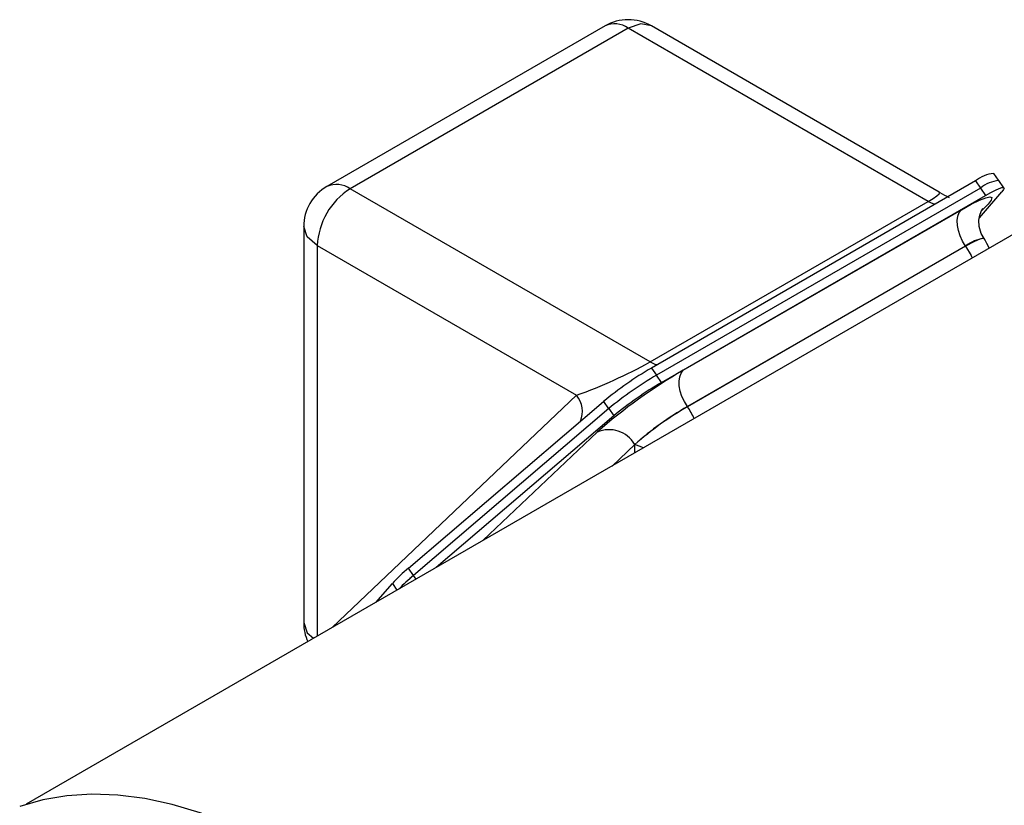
# Model space of a CAD drawing. Header units: inches. Extents: x 0 to 55, y 0 to 42.5.
# Tile 16 of 17: x 38.4 to 43.7, y 32.5 to 36.7. Entities that reach past the tile are written whole.
import ezdxf

# ---------------------------------------------------------------- set-up
doc = ezdxf.new("R2010")
doc.units = ezdxf.units.IN
doc.header["$LTSCALE"] = 5
doc.header["$MEASUREMENT"] = 0

msp = doc.modelspace()

# ---------------------------------------------------------------- linework, layer by layer
for p, q in [((41.562897, 36.691775), (40.063831, 35.826382)), ((41.687887, 36.679398), (40.18882, 35.814005)), ((43.304632, 35.74607), (41.687887, 36.679398)), ((43.363703, 35.796502), (41.812877, 36.691775)), ((44.595261, 36.048476), (38.443073, 32.496894)), ((43.68382, 35.859842), (43.658477, 35.896592)), ((43.55926, 35.855982), (41.813194, 34.848)), ((43.55926, 35.855982), (43.586068, 35.81711)), ((43.713229, 35.819185), (43.686265, 35.858285)), ((41.805566, 34.880678), (40.18882, 35.814005)), ((43.587048, 35.817676), (41.84104, 34.809727)), ((41.868004, 34.770626), (43.614013, 35.778575)), ((43.366531, 35.793749), (43.361871, 35.793812)), ((43.58072, 35.658039), (43.702353, 35.797977)), ((43.587048, 35.817676), (43.614013, 35.778575)), ((41.805566, 34.880678), (43.304632, 35.74607)), ((41.984891, 34.835646), (43.483957, 35.701038)), ((43.599062, 35.70224), (43.592377, 35.695886)), ((39.93882, 35.60987), (39.93882, 33.475829)), ((40.012044, 35.507819), (41.409666, 34.700989)), ((40.012044, 35.507819), (40.012044, 33.402641)), ((43.505996, 35.505315), (42.006929, 34.639922)), ((43.506529, 35.504542), (42.007462, 34.639149)), ((43.505996, 35.505315), (43.506529, 35.504542)), ((43.605745, 35.545151), (43.605212, 35.545924)), ((41.813194, 34.848), (41.840002, 34.809126)), ((41.868004, 34.770626), (41.84104, 34.809727)), ((40.092801, 33.449261), (41.409666, 34.700989)), ((40.503755, 33.769504), (41.55558, 34.667694)), ((41.55558, 34.667694), (41.582512, 34.628641)), ((41.583398, 34.629397), (40.530664, 33.730355)), ((41.583398, 34.629397), (41.610362, 34.590297)), ((42.007462, 34.639149), (42.006929, 34.639922)), ((41.610362, 34.590297), (40.652834, 33.772561)), ((40.907019, 33.919299), (41.520168, 34.50212)), ((41.723562, 34.436553), (41.60066, 34.31973)), ((41.723562, 34.436553), (41.724095, 34.43578)), ((41.770608, 34.417838), (41.724095, 34.43578)), ((41.724095, 34.390987), (41.724095, 34.43578)), ((40.53072, 33.730403), (40.503755, 33.769504)), ((40.544633, 33.710099), (40.530664, 33.730355)), ((40.327174, 33.584562), (40.416602, 33.686797)), ((40.416602, 33.686797), (40.441565, 33.650599))]:
    msp.add_line(p, q)
at = {"flags": 128}
for points in [[(41.812875, 36.691771), (41.755536, 36.702912), (41.687887, 36.679398)], [(43.304632, 35.74607), (43.330963, 35.761959), (43.35063, 35.775352), (43.363397, 35.78642), (43.366939, 35.793744), (43.366531, 35.793749)], [(43.483957, 35.701038), (43.537158, 35.730496), (43.581596, 35.752437), (43.615564, 35.766017), (43.637757, 35.770714), (43.647321, 35.766349), (43.64389, 35.753087), (43.627595, 35.73144), (43.599062, 35.70224)], [(43.614013, 35.778575), (43.642451, 35.794416), (43.666977, 35.806862), (43.68688, 35.815553), (43.701582, 35.820235), (43.710658, 35.820775), (43.713844, 35.817156), (43.711049, 35.809482), (43.702353, 35.797977)], [(43.304632, 35.74607), (43.330523, 35.734591), (43.344965, 35.732272)], [(43.505996, 35.505315), (43.489698, 35.532094), (43.476649, 35.560336), (43.467349, 35.588956), (43.462155, 35.616853), (43.461268, 35.642956), (43.464722, 35.666261), (43.472383, 35.685873), (43.483957, 35.701038)], [(43.606636, 35.546502), (43.590374, 35.572806), (43.579625, 35.610604), (43.578361, 35.644318), (43.583113, 35.671962), (43.590172, 35.691662), (43.59633, 35.703456), (43.599659, 35.708493), (43.599353, 35.708134)], [(40.012044, 35.507819), (39.95785, 35.55464), (39.93882, 35.60987), (39.938913, 35.610138)], [(43.5825, 35.542685), (43.550003, 35.528184), (43.506529, 35.504542)], [(43.506529, 35.504542), (43.535974, 35.455054), (43.542153, 35.44053)], [(43.604094, 35.544022), (43.600996, 35.54702), (43.5825, 35.542685)], [(41.805566, 34.880678), (41.831457, 34.869198), (41.845899, 34.86688)], [(42.006929, 34.639922), (41.990632, 34.666701), (41.977582, 34.694943), (41.968282, 34.723563), (41.963089, 34.75146), (41.962202, 34.777563), (41.965655, 34.800868), (41.973316, 34.82048), (41.984891, 34.835646)], [(39.93882, 33.475829), (39.95785, 33.420599), (39.992017, 33.39108)], [(41.274099, 30.830905), (41.150016, 31.009268), (41.019989, 31.181171), (40.884611, 31.345833), (40.744495, 31.502506), (40.600278, 31.650479), (40.452614, 31.78908), (40.302174, 31.91768), (40.14964, 32.035696), (39.995706, 32.14259), (39.841069, 32.237879), (39.686433, 32.32113), (39.532499, 32.391964), (39.379965, 32.45006), (39.229525, 32.495154), (39.081861, 32.527042), (38.937644, 32.545579), (38.797528, 32.55068), (38.662149, 32.542323), (38.532123, 32.520545), (38.408039, 32.485446)]]:
    msp.add_lwpolyline(points, dxfattribs=at)
for centre, radius, start, end in [((41.687887, 36.475262), 0.25, 59.860522, 119.997312), ((41.614657, 36.577177), 0.125744, 54.382423, 114.307119), ((43.67221, 35.721533), 0.175597, 94.485528, 130.033175), ((40.18882, 35.60987), 0.25, 119.997312, 179.963858), ((40.11559, 35.711785), 0.125744, 54.382423, 114.307119), ((43.699988, 35.68325), 0.175572, 94.482966, 130.035736), ((40.395848, 35.490354), 0.384201, 122.605478, 177.394522), ((43.805549, 36.559536), 0.881984, 240.178934, 243.967717), ((43.626245, 35.353065), 0.19401, 96.225326, 128.302314), ((43.399938, 35.403224), 0.25, 21.070622, 34.592349), ((40.500773, 37.229485), 2.68689, 289.771473, 299.05274), ((43.431806, 32.329041), 2.894241, 119.995301, 131.33779), ((42.783411, 33.1876), 1.923082, 120.298914, 129.677843), ((42.811192, 33.149426), 1.922965, 120.298722, 129.679321), ((42.838156, 33.110326), 1.922965, 120.298722, 129.679321), ((41.304867, 34.613788), 0.136333, 337.176597, 39.763099), ((42.889195, 33.111504), 1.764781, 119.995301, 131.33779), ((42.889727, 33.110732), 1.764781, 119.995301, 131.33779), ((41.652574, 34.394499), 0.431045, 24.83309, 34.581354), ((41.584804, 34.354369), 0.16127, 30.637294, 113.627612), ((41.070996, 33.084495), 0.889381, 129.627391, 137.373611), ((41.189451, 32.945232), 1.024901, 129.995495, 136.078842), ((41.14419, 32.993693), 0.95869, 129.789124, 136.288651), ((40.18882, 33.475829), 0.25, 179.963858, 204.258803)]:
    msp.add_arc(centre, radius, start, end)

doc.saveas('drawing.dxf')
